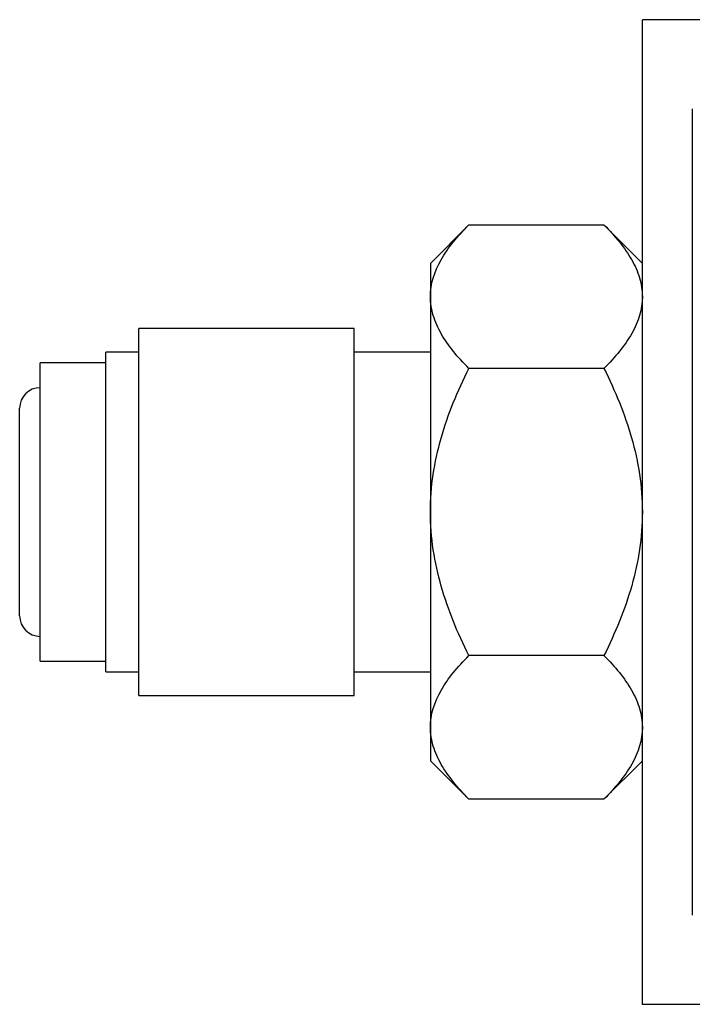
# Model space of a CAD drawing. Header units: inches. Extents: x 6 to 28.4, y 4.1 to 18.3.
# Tile 5 of 13: x 10.5 to 11.5, y 16.7 to 18.2. Entities that reach past the tile are written whole.
import ezdxf

# ---------------------------------------------------------------- set-up
doc = ezdxf.new("R2010")
doc.units = ezdxf.units.IN
doc.header["$MEASUREMENT"] = 0

msp = doc.modelspace()

# ---------------------------------------------------------------- linework, layer by layer
at = {"color": 7, "linetype": 'Continuous', "lineweight": 25}
for p, q in [((11.4447, 16.7443), (11.4447, 18.2293)), ((14.4507, 18.2293), (11.4447, 18.2293)), ((11.5201, 18.0951), (11.5201, 16.8786)), ((11.1828, 17.9199), (11.1247, 17.8618)), ((11.1828, 17.9199), (11.3867, 17.9199)), ((11.4447, 17.8618), (11.3867, 17.9199)), ((11.1247, 17.8618), (11.1247, 17.8116)), ((11.1247, 17.8116), (11.1247, 17.4868)), ((11.0097, 17.7637), (10.6847, 17.7637)), ((10.6847, 17.2099), (10.6847, 17.7637)), ((11.0097, 17.2099), (11.0097, 17.7637)), ((10.6847, 17.7278), (10.6347, 17.7278)), ((10.6347, 17.2458), (10.6347, 17.7278)), ((11.1247, 17.7278), (11.0097, 17.7278)), ((10.6347, 17.7118), (10.5357, 17.7118)), ((10.5357, 17.2618), (10.5357, 17.7118)), ((11.3867, 17.7034), (11.1828, 17.7034)), ((10.5047, 17.3303), (10.5047, 17.6433)), ((11.1247, 17.4868), (11.1247, 17.1621)), ((10.5357, 17.2618), (10.6347, 17.2618)), ((11.3867, 17.2703), (11.1828, 17.2703)), ((10.6347, 17.2458), (10.6847, 17.2458)), ((11.0097, 17.2458), (11.1247, 17.2458)), ((10.6847, 17.2099), (11.0097, 17.2099)), ((11.1247, 17.1621), (11.1247, 17.1118)), ((11.1247, 17.1118), (11.1828, 17.0538)), ((11.3867, 17.0538), (11.4447, 17.1118)), ((11.3867, 17.0538), (11.1828, 17.0538)), ((14.4507, 16.7443), (11.4447, 16.7443))]:
    msp.add_line(p, q, dxfattribs=at)
for centre, start, end in [((10.5357, 17.6433), 90, 180), ((10.5357, 17.3303), 180, 270)]:
    msp.add_arc(centre, 0.031, start, end, dxfattribs=at)
for points in [[(11.1247, 17.8116), (11.1247, 17.8306), (11.1306, 17.8491), (11.146, 17.8763), (11.1523, 17.8853), (11.1664, 17.9028), (11.1743, 17.9114), (11.1828, 17.9199)], [(11.3867, 17.9199), (11.4037, 17.9029), (11.4181, 17.8855), (11.4335, 17.8586), (11.4376, 17.8494), (11.4432, 17.8308), (11.4447, 17.8212), (11.4447, 17.8116)], [(11.1828, 17.7034), (11.1658, 17.7203), (11.1514, 17.7377), (11.136, 17.7646), (11.1319, 17.7738), (11.1262, 17.7924), (11.1247, 17.802), (11.1247, 17.8116)], [(11.4447, 17.8116), (11.4447, 17.7926), (11.4389, 17.7741), (11.4234, 17.7469), (11.4172, 17.738), (11.4031, 17.7204), (11.3952, 17.7118), (11.3867, 17.7034)], [(11.1247, 17.4868), (11.1247, 17.5249), (11.1306, 17.5619), (11.146, 17.6162), (11.1523, 17.6342), (11.1664, 17.6692), (11.1743, 17.6864), (11.1828, 17.7034)], [(11.3867, 17.7034), (11.4037, 17.6694), (11.4181, 17.6347), (11.4335, 17.5808), (11.4376, 17.5625), (11.4432, 17.5252), (11.4447, 17.506), (11.4447, 17.4868)], [(11.1828, 17.2703), (11.1658, 17.3043), (11.1514, 17.339), (11.136, 17.3929), (11.1319, 17.4112), (11.1262, 17.4485), (11.1247, 17.4677), (11.1247, 17.4868)], [(11.4447, 17.4868), (11.4447, 17.4488), (11.4389, 17.4118), (11.4234, 17.3575), (11.4172, 17.3395), (11.4031, 17.3045), (11.3952, 17.2873), (11.3867, 17.2703)], [(11.1247, 17.1621), (11.1247, 17.1811), (11.1306, 17.1996), (11.146, 17.2268), (11.1523, 17.2357), (11.1664, 17.2533), (11.1743, 17.2619), (11.1828, 17.2703)], [(11.3867, 17.2703), (11.4037, 17.2534), (11.4181, 17.236), (11.4335, 17.2091), (11.4376, 17.1999), (11.4432, 17.1813), (11.4447, 17.1717), (11.4447, 17.1621)], [(11.1828, 17.0538), (11.1658, 17.0708), (11.1514, 17.0882), (11.136, 17.1151), (11.1319, 17.1243), (11.1262, 17.1429), (11.1247, 17.1525), (11.1247, 17.1621)], [(11.4447, 17.1621), (11.4447, 17.1431), (11.4389, 17.1246), (11.4234, 17.0974), (11.4172, 17.0884), (11.4031, 17.0709), (11.3952, 17.0623), (11.3867, 17.0538)]]:
    msp.add_open_spline(points, degree=3, knots=[0, 0, 0, 0, 0.5, 0.5, 0.75, 0.75, 1, 1, 1, 1], dxfattribs=at)

doc.saveas('drawing.dxf')
